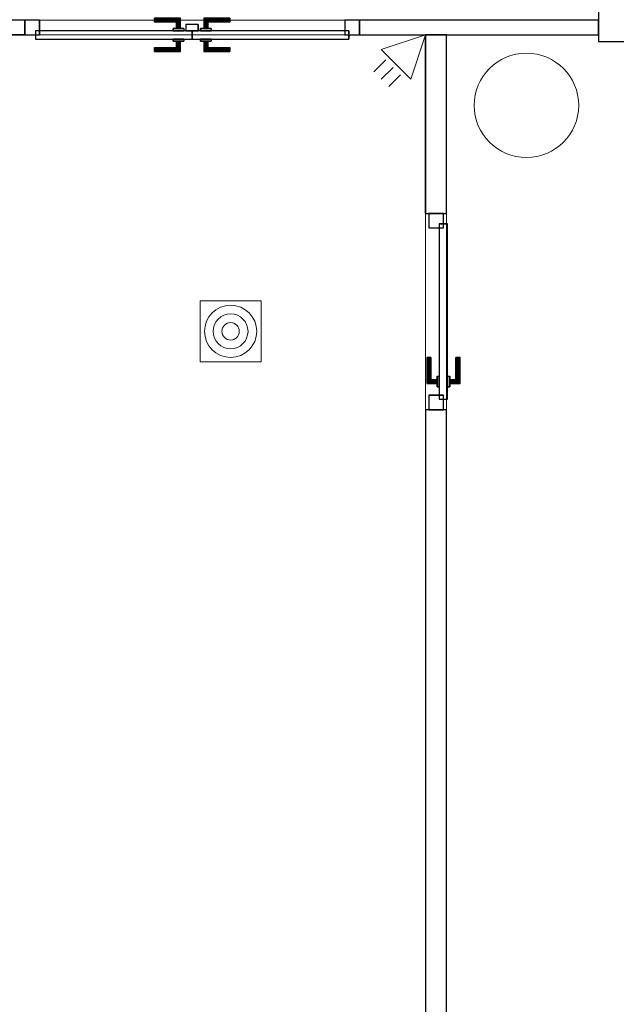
# Model space of a CAD drawing. Header units: metres. Extents: x 397.7 to 427.5, y 12.7 to 28.4.
# Tile 124 of 130: x 418.6 to 421.4, y 19.6 to 24.3. Entities that reach past the tile are written whole.
import ezdxf

# ---------------------------------------------------------------- set-up
doc = ezdxf.new("R2010")
doc.units = ezdxf.units.M
doc.layers.add('01_CARPINTERIA', color=5, linetype='Continuous', lineweight=25, true_color=0x0000ff)
for name, color, linetype, lineweight in [('A-COLS-____-MCUT', 7, 'Continuous', 18), ('A-COLS-____-OTLN', 7, 'Continuous', 18), ('A-DETL-GENF-OTLN', 7, 'Continuous', 18), ('A-GENM-____-OTLN', 7, 'Continuous', 18), ('A-WALL-____-MCUT', 7, 'Continuous', 25), ('A-WALL-____-OTLN', 7, 'Continuous', 25)]:
    doc.layers.add(name, color=color, linetype=linetype, lineweight=lineweight)

# ---------------------------------------------------------------- blocks, each defined once
blk = doc.blocks.new('Family - Mampara P2-152702-05_TEL_P2')
at = {"layer": 'A-WALL-____-MCUT', "color": 253, "true_color": 0xaaaaaa}
for p, q in [((1.1442, 0.07), (0, 0.07)), ((0, 0.07), (0, 0)), ((1.1442, 0), (1.1442, 0.07)), ((2.7444, 0.07), (2.7444, 0)), ((3.89, 0.07), (2.7444, 0.07)), ((3.89, 0), (3.89, 0.07)), ((0, 0), (1.1442, 0)), ((2.7444, 0), (3.89, 0))]:
    blk.add_line(p, q, dxfattribs=at)
at = {"layer": 'A-WALL-____-OTLN', "color": 253, "true_color": 0xaaaaaa}
for p, q in [((1.1442, 0.07), (0, 0.07)), ((0, 0.07), (0, 0)), ((1.1442, 0), (1.1442, 0.07)), ((2.7444, 0.07), (2.7444, 0)), ((2.7444, 0.07), (3.89, 0.07)), ((3.89, 0.07), (3.89, 0)), ((0, 0), (1.1442, 0)), ((2.7444, 0), (3.89, 0))]:
    blk.add_line(p, q, dxfattribs=at)
at = {"layer": 'A-WALL-____-OTLN', "color": 253, "lineweight": 18, "true_color": 0xaaaaaa}
blk.add_line((0, 0), (3.89, 0), dxfattribs=at)
blk = doc.blocks.new('Family - Vano puerta-152704-05_TEL_P2')
at = {"layer": 'A-GENM-____-OTLN', "color": 253, "true_color": 0xaaaaaa}
for p, q in [((418.5926, 24.3069), (418.5926, 24.2369)), ((420.1927, 24.3069), (418.5926, 24.3069)), ((418.5926, 24.3069), (418.5926, 24.2369)), ((418.5926, 24.3069), (420.1927, 24.3069)), ((420.1927, 24.2369), (420.1927, 24.3069)), ((420.1927, 24.3069), (420.1927, 24.2369)), ((418.5926, 24.2369), (420.1927, 24.2369)), ((420.1927, 24.2369), (418.5926, 24.2369))]:
    blk.add_line(p, q, dxfattribs=at)
blk = doc.blocks.new('Family - LONDR55-XX_ZZ-ARQ-CAA-M3D-Londres55-152778-05_TEL_P2')
at = {"layer": '01_CARPINTERIA', "color": 161, "true_color": 0xaaaaff}
for p, q in [((0.6196, 0.1487), (0.6196, 0.15)), ((0.6196, 0.15), (0.6196, 0.1487)), ((0.7446, 0.15), (0.6196, 0.15)), ((0.6196, 0.145), (0.6196, 0.1487)), ((0.6196, 0.1487), (0.6196, 0.145)), ((0.7432, 0.1487), (0.6196, 0.1487)), ((0.7432, 0.1487), (0.6196, 0.1487)), ((0.6196, 0.14), (0.6196, 0.145)), ((0.6196, 0.145), (0.6196, 0.14)), ((0.7396, 0.145), (0.6196, 0.145)), ((0.7396, 0.145), (0.6196, 0.145)), ((0.7396, 0.145), (0.7346, 0.14)), ((0.7346, 0.14), (0.7396, 0.145)), ((0.7432, 0.1487), (0.7396, 0.145)), ((0.7396, 0.145), (0.7432, 0.1487)), ((0.7396, 0.1), (0.7396, 0.145)), ((0.7396, 0.1), (0.7396, 0.145)), ((0.7446, 0.15), (0.7432, 0.1487)), ((0.7432, 0.1487), (0.7446, 0.15)), ((0.7432, 0.1), (0.7432, 0.1487)), ((0.7432, 0.1), (0.7432, 0.1487)), ((0.7446, 0.1), (0.7446, 0.15)), ((0.8569, 0.1487), (0.8556, 0.15)), ((0.8556, 0.15), (0.8556, 0.1)), ((0.8556, 0.15), (0.8569, 0.1487)), ((0.9806, 0.15), (0.8556, 0.15)), ((0.8606, 0.145), (0.8569, 0.1487)), ((0.8569, 0.1487), (0.8569, 0.1)), ((0.8569, 0.1487), (0.8569, 0.1)), ((0.8569, 0.1487), (0.8606, 0.145)), ((0.9806, 0.1487), (0.8569, 0.1487)), ((0.9806, 0.1487), (0.8569, 0.1487)), ((0.8656, 0.14), (0.8606, 0.145)), ((0.8606, 0.145), (0.8606, 0.1)), ((0.8606, 0.145), (0.8606, 0.1)), ((0.8606, 0.145), (0.8656, 0.14)), ((0.9806, 0.145), (0.8606, 0.145)), ((0.9806, 0.145), (0.8606, 0.145)), ((0.9806, 0.1487), (0.9806, 0.15)), ((0.9806, 0.15), (0.9806, 0.1487)), ((0.9806, 0.145), (0.9806, 0.1487)), ((0.9806, 0.1487), (0.9806, 0.145)), ((0.9806, 0.145), (0.9806, 0.14)), ((0.9806, 0.14), (0.9806, 0.145)), ((0.6196, 0.135), (0.6196, 0.14)), ((0.6196, 0.14), (0.6196, 0.135)), ((0.6196, 0.14), (0.7346, 0.14)), ((0.7346, 0.14), (0.6196, 0.14)), ((0.6196, 0.135), (0.6196, 0.1313)), ((0.6196, 0.1313), (0.6196, 0.135)), ((0.7296, 0.135), (0.6196, 0.135)), ((0.7296, 0.135), (0.6196, 0.135)), ((0.6196, 0.1313), (0.6196, 0.13)), ((0.6196, 0.13), (0.6196, 0.1313)), ((0.7259, 0.1313), (0.6196, 0.1313)), ((0.7259, 0.1313), (0.6196, 0.1313)), ((0.7246, 0.13), (0.6196, 0.13)), ((0.7596, 0.1), (0.7096, 0.1)), ((0.7096, 0.1), (0.7596, 0.1)), ((0.7096, 0.09), (0.7096, 0.1)), ((0.7096, 0.09), (0.7096, 0.1)), ((0.7246, 0.13), (0.7259, 0.1313)), ((0.7259, 0.1313), (0.7246, 0.13)), ((0.7246, 0.1), (0.7246, 0.13)), ((0.7259, 0.1), (0.7246, 0.1)), ((0.7246, 0.1), (0.7259, 0.1)), ((0.7259, 0.1313), (0.7296, 0.135)), ((0.7296, 0.135), (0.7259, 0.1313)), ((0.7259, 0.1), (0.7259, 0.1313)), ((0.7259, 0.1), (0.7259, 0.1313)), ((0.7296, 0.1), (0.7259, 0.1)), ((0.7259, 0.1), (0.7296, 0.1)), ((0.7296, 0.135), (0.7346, 0.14)), ((0.7346, 0.14), (0.7296, 0.135)), ((0.7296, 0.1), (0.7296, 0.135)), ((0.7296, 0.1), (0.7296, 0.135)), ((0.7346, 0.1), (0.7296, 0.1)), ((0.7296, 0.1), (0.7346, 0.1)), ((0.7346, 0.14), (0.7346, 0.1)), ((0.7346, 0.1), (0.7346, 0.14)), ((0.7396, 0.1), (0.7346, 0.1)), ((0.7346, 0.1), (0.7396, 0.1)), ((0.7396, 0.1), (0.7432, 0.1)), ((0.7432, 0.1), (0.7396, 0.1)), ((0.7432, 0.1), (0.7446, 0.1)), ((0.7446, 0.1), (0.7432, 0.1)), ((0.7596, 0.09), (0.7596, 0.1)), ((0.7596, 0.1), (0.7596, 0.09)), ((0.8906, 0.1), (0.8406, 0.1)), ((0.8406, 0.1), (0.8906, 0.1)), ((0.8406, 0.09), (0.8406, 0.1)), ((0.8406, 0.09), (0.8406, 0.1)), ((0.8569, 0.1), (0.8556, 0.1)), ((0.8556, 0.1), (0.8569, 0.1)), ((0.8606, 0.1), (0.8569, 0.1)), ((0.8569, 0.1), (0.8606, 0.1)), ((0.8656, 0.1), (0.8606, 0.1)), ((0.8606, 0.1), (0.8656, 0.1)), ((0.8656, 0.1), (0.8656, 0.14)), ((0.8656, 0.14), (0.8656, 0.1)), ((0.8656, 0.14), (0.8706, 0.135)), ((0.8706, 0.135), (0.8656, 0.14)), ((0.8656, 0.14), (0.9806, 0.14)), ((0.9806, 0.14), (0.8656, 0.14)), ((0.8706, 0.1), (0.8656, 0.1)), ((0.8656, 0.1), (0.8706, 0.1)), ((0.8706, 0.135), (0.8706, 0.1)), ((0.8706, 0.135), (0.8742, 0.1313)), ((0.8742, 0.1313), (0.8706, 0.135)), ((0.8706, 0.135), (0.8706, 0.1)), ((0.9806, 0.135), (0.8706, 0.135)), ((0.9806, 0.135), (0.8706, 0.135)), ((0.8706, 0.1), (0.8742, 0.1)), ((0.8742, 0.1), (0.8706, 0.1)), ((0.8742, 0.1313), (0.8742, 0.1)), ((0.8742, 0.1313), (0.8756, 0.13)), ((0.8756, 0.13), (0.8742, 0.1313)), ((0.8742, 0.1313), (0.8742, 0.1)), ((0.9806, 0.1313), (0.8742, 0.1313)), ((0.9806, 0.1313), (0.8742, 0.1313)), ((0.8742, 0.1), (0.8756, 0.1)), ((0.8756, 0.1), (0.8742, 0.1)), ((0.8756, 0.13), (0.8756, 0.1)), ((0.9806, 0.13), (0.8756, 0.13)), ((0.8906, 0.09), (0.8906, 0.1)), ((0.8906, 0.1), (0.8906, 0.09)), ((0.9806, 0.14), (0.9806, 0.135)), ((0.9806, 0.135), (0.9806, 0.14)), ((0.9806, 0.135), (0.9806, 0.1313)), ((0.9806, 0.1313), (0.9806, 0.135)), ((0.9806, 0.1313), (0.9806, 0.13)), ((0.9806, 0.13), (0.9806, 0.1313)), ((0.07, 0.07), (0, 0.07)), ((0, 0.07), (0, 0)), ((0.07, 0.07), (0, 0.07)), ((0, 0), (0, 0.07)), ((0.7996, 0.09), (0.05, 0.09)), ((0.05, 0.09), (0.05, 0.05)), ((0.7996, 0.09), (0.05, 0.09)), ((0.05, 0.05), (0.05, 0.09)), ((0.05, 0.05), (0.7996, 0.05)), ((0.05, 0.05), (0.7996, 0.05)), ((0.07, 0), (0.07, 0.07)), ((0.07, 0), (0.07, 0.07)), ((0.7596, 0.09), (0.7096, 0.09)), ((0.7096, 0.09), (0.7596, 0.09)), ((0.7096, 0.05), (0.7596, 0.05)), ((0.7596, 0.05), (0.7096, 0.05)), ((0.7096, 0.04), (0.7096, 0.05)), ((0.7096, 0.04), (0.7096, 0.05)), ((0.7596, 0.04), (0.7596, 0.05)), ((0.7596, 0.05), (0.7596, 0.04)), ((0.8306, 0.05), (0.7706, 0.05)), ((0.7706, 0.05), (0.7706, 0.02)), ((0.8306, 0.05), (0.7706, 0.05)), ((0.7706, 0.02), (0.7706, 0.05)), ((0.7996, 0.05), (0.7996, 0.09)), ((0.7996, 0.05), (0.7996, 0.09)), ((1.5501, 0.09), (0.8006, 0.09)), ((0.8006, 0.09), (0.8006, 0.05)), ((1.5501, 0.09), (0.8006, 0.09)), ((0.8006, 0.05), (0.8006, 0.09)), ((0.8006, 0.05), (1.5501, 0.05)), ((0.8006, 0.05), (1.5501, 0.05)), ((0.8306, 0.02), (0.8306, 0.05)), ((0.8306, 0.02), (0.8306, 0.05)), ((0.8906, 0.09), (0.8406, 0.09)), ((0.8406, 0.09), (0.8906, 0.09)), ((0.8406, 0.05), (0.8906, 0.05)), ((0.8906, 0.05), (0.8406, 0.05)), ((0.8406, 0.04), (0.8406, 0.05)), ((0.8406, 0.04), (0.8406, 0.05)), ((0.8906, 0.04), (0.8906, 0.05)), ((0.8906, 0.05), (0.8906, 0.04)), ((1.6001, 0.07), (1.5301, 0.07)), ((1.5301, 0.07), (1.5301, 0)), ((1.6001, 0.07), (1.5301, 0.07)), ((1.5301, 0), (1.5301, 0.07)), ((1.5501, 0.05), (1.5501, 0.09)), ((1.5501, 0.05), (1.5501, 0.09)), ((1.6001, 0), (1.6001, 0.07)), ((1.6001, 0), (1.6001, 0.07)), ((0, 0), (0.07, 0)), ((0, 0), (0.07, 0)), ((0.6196, 0.0087), (0.6196, 0.01)), ((0.6196, 0.01), (0.6196, 0.0087)), ((0.6196, 0.01), (0.7246, 0.01)), ((0.6196, 0.005), (0.6196, 0.0087)), ((0.6196, 0.0087), (0.6196, 0.005)), ((0.6196, 0.0087), (0.7259, 0.0087)), ((0.6196, 0.0087), (0.7259, 0.0087)), ((0.6196, 0), (0.6196, 0.005)), ((0.6196, 0.005), (0.6196, 0)), ((0.6196, 0.005), (0.7296, 0.005)), ((0.6196, 0.005), (0.7296, 0.005)), ((0.6196, -0.005), (0.6196, 0)), ((0.7346, 0), (0.6196, 0)), ((0.6196, 0), (0.7346, 0)), ((0.7096, 0.04), (0.7596, 0.04)), ((0.7596, 0.04), (0.7096, 0.04)), ((0.7259, 0.04), (0.7246, 0.04)), ((0.7246, 0.04), (0.7259, 0.04)), ((0.7246, 0.01), (0.7246, 0.04)), ((0.7259, 0.0087), (0.7246, 0.01)), ((0.7246, 0.01), (0.7259, 0.0087)), ((0.7296, 0.04), (0.7259, 0.04)), ((0.7259, 0.04), (0.7296, 0.04)), ((0.7259, 0.0087), (0.7259, 0.04)), ((0.7259, 0.0087), (0.7259, 0.04)), ((0.7296, 0.005), (0.7259, 0.0087)), ((0.7259, 0.0087), (0.7296, 0.005)), ((0.7296, 0.04), (0.7346, 0.04)), ((0.7346, 0.04), (0.7296, 0.04)), ((0.7296, 0.005), (0.7296, 0.04)), ((0.7296, 0.005), (0.7296, 0.04)), ((0.7346, 0), (0.7296, 0.005)), ((0.7296, 0.005), (0.7346, 0)), ((0.7346, 0.04), (0.7396, 0.04)), ((0.7396, 0.04), (0.7346, 0.04)), ((0.7346, 0.04), (0.7346, 0)), ((0.7346, 0), (0.7346, 0.04)), ((0.7396, 0.04), (0.7432, 0.04)), ((0.7432, 0.04), (0.7396, 0.04)), ((0.7396, -0.005), (0.7396, 0.04)), ((0.7396, -0.005), (0.7396, 0.04)), ((0.7432, 0.04), (0.7446, 0.04)), ((0.7446, 0.04), (0.7432, 0.04)), ((0.7432, -0.0087), (0.7432, 0.04)), ((0.7432, -0.0087), (0.7432, 0.04)), ((0.7446, -0.01), (0.7446, 0.04)), ((0.7706, 0.02), (0.8306, 0.02)), ((0.7706, 0.02), (0.8306, 0.02)), ((0.8406, 0.04), (0.8906, 0.04)), ((0.8906, 0.04), (0.8406, 0.04)), ((0.8569, 0.04), (0.8556, 0.04)), ((0.8556, 0.04), (0.8569, 0.04)), ((0.8556, 0.04), (0.8556, -0.01)), ((0.8606, 0.04), (0.8569, 0.04)), ((0.8569, 0.04), (0.8606, 0.04)), ((0.8569, 0.04), (0.8569, -0.0087)), ((0.8569, 0.04), (0.8569, -0.0087)), ((0.8606, 0.04), (0.8656, 0.04)), ((0.8656, 0.04), (0.8606, 0.04)), ((0.8606, 0.04), (0.8606, -0.005)), ((0.8606, 0.04), (0.8606, -0.005)), ((0.8606, -0.005), (0.8656, 0)), ((0.8656, 0), (0.8606, -0.005)), ((0.8656, 0.04), (0.8706, 0.04)), ((0.8706, 0.04), (0.8656, 0.04)), ((0.8656, 0), (0.8656, 0.04)), ((0.8656, 0.04), (0.8656, 0)), ((0.8706, 0.005), (0.8656, 0)), ((0.8656, 0), (0.8706, 0.005)), ((0.9806, 0), (0.8656, 0)), ((0.8656, 0), (0.9806, 0)), ((0.8706, 0.04), (0.8742, 0.04)), ((0.8742, 0.04), (0.8706, 0.04)), ((0.8706, 0.04), (0.8706, 0.005)), ((0.8706, 0.04), (0.8706, 0.005)), ((0.8742, 0.0087), (0.8706, 0.005)), ((0.8706, 0.005), (0.8742, 0.0087)), ((0.8706, 0.005), (0.9806, 0.005)), ((0.8706, 0.005), (0.9806, 0.005)), ((0.8742, 0.04), (0.8756, 0.04)), ((0.8756, 0.04), (0.8742, 0.04)), ((0.8742, 0.04), (0.8742, 0.0087)), ((0.8742, 0.04), (0.8742, 0.0087)), ((0.8756, 0.01), (0.8742, 0.0087)), ((0.8742, 0.0087), (0.8756, 0.01)), ((0.8742, 0.0087), (0.9806, 0.0087)), ((0.8742, 0.0087), (0.9806, 0.0087)), ((0.8756, 0.04), (0.8756, 0.01)), ((0.8756, 0.01), (0.9806, 0.01)), ((0.9806, 0.0087), (0.9806, 0.01)), ((0.9806, 0.01), (0.9806, 0.0087)), ((0.9806, 0.005), (0.9806, 0.0087)), ((0.9806, 0.0087), (0.9806, 0.005)), ((0.9806, 0.005), (0.9806, 0)), ((0.9806, 0), (0.9806, 0.005)), ((0.9806, 0), (0.9806, -0.005)), ((0.9806, -0.005), (0.9806, 0)), ((1.5301, 0), (1.6001, 0)), ((1.5301, 0), (1.6001, 0)), ((0.6196, 0), (0.6196, -0.005)), ((0.6196, -0.005), (0.6196, -0.0087)), ((0.6196, -0.0087), (0.6196, -0.005)), ((0.6196, -0.005), (0.7396, -0.005)), ((0.6196, -0.005), (0.7396, -0.005)), ((0.6196, -0.0087), (0.6196, -0.01)), ((0.6196, -0.01), (0.6196, -0.0087)), ((0.6196, -0.0087), (0.7432, -0.0087)), ((0.6196, -0.0087), (0.7432, -0.0087)), ((0.6196, -0.01), (0.7446, -0.01)), ((0.7346, 0), (0.7396, -0.005)), ((0.7396, -0.005), (0.7346, 0)), ((0.7396, -0.005), (0.7432, -0.0087)), ((0.7432, -0.0087), (0.7396, -0.005)), ((0.7432, -0.0087), (0.7446, -0.01)), ((0.7446, -0.01), (0.7432, -0.0087)), ((0.8556, -0.01), (0.8569, -0.0087)), ((0.8569, -0.0087), (0.8556, -0.01)), ((0.8556, -0.01), (0.9806, -0.01)), ((0.8569, -0.0087), (0.8606, -0.005)), ((0.8606, -0.005), (0.8569, -0.0087)), ((0.8569, -0.0087), (0.9806, -0.0087)), ((0.8569, -0.0087), (0.9806, -0.0087)), ((0.8606, -0.005), (0.9806, -0.005)), ((0.8606, -0.005), (0.9806, -0.005)), ((0.9806, -0.005), (0.9806, -0.0087)), ((0.9806, -0.0087), (0.9806, -0.005)), ((0.9806, -0.0087), (0.9806, -0.01)), ((0.9806, -0.01), (0.9806, -0.0087))]:
    blk.add_line(p, q, dxfattribs=at)
blk = doc.blocks.new('Family - Porta P2-152779-05_TEL_P2')
blk.add_blockref('Family - LONDR55-XX_ZZ-ARQ-CAA-M3D-Londres55-152778-05_TEL_P2', (0, 0))
blk = doc.blocks.new('Family - Evans P2-153044-05_TEL_P2')
at = {"layer": 'A-WALL-____-MCUT', "color": 253, "true_color": 0xaaaaaa}
for p, q in [((3.8635, 0.17), (0, 0.17)), ((0, 0.17), (0, 0)), ((3.8635, 0), (3.8635, 0.17)), ((0, 0), (3.8635, 0))]:
    blk.add_line(p, q, dxfattribs=at)
at = {"layer": 'A-WALL-____-OTLN', "color": 253, "true_color": 0xaaaaaa}
for p, q in [((3.8635, 0.17), (0, 0.17)), ((0, 0.17), (0, 0)), ((3.8635, 0), (3.8635, 0.17)), ((0, 0), (3.8635, 0))]:
    blk.add_line(p, q, dxfattribs=at)
at = {"layer": 'A-WALL-____-OTLN', "color": 253, "lineweight": 18, "true_color": 0xaaaaaa}
blk.add_line((0, 0), (3.8635, 0), dxfattribs=at)
blk = doc.blocks.new('Family - Pilar P2-153166-05_TEL_P2')
at = {"layer": 'A-COLS-____-MCUT', "color": 253, "true_color": 0xaaaaaa}
for start, end in [(360, 180), (180, 360)]:
    blk.add_arc((0.25, 0.25), 0.25, start, end, dxfattribs=at)
at = {"layer": 'A-COLS-____-OTLN', "color": 253, "true_color": 0xaaaaaa}
for start, end in [(360, 180), (180, 360)]:
    blk.add_arc((0.25, 0.25), 0.25, start, end, dxfattribs=at)
blk = doc.blocks.new('Family - LONDR55-XX_ZZ-ARQ-CAA-M3D-Londres55-153252-05_TEL_P2')
at = {"layer": '01_CARPINTERIA', "color": 161, "true_color": 0xaaaaff}
for p, q in [((0.69, 0.1487), (0.69, 0.15)), ((0.69, 0.15), (0.69, 0.1487)), ((0.815, 0.15), (0.69, 0.15)), ((0.69, 0.145), (0.69, 0.1487)), ((0.69, 0.1487), (0.69, 0.145)), ((0.8137, 0.1487), (0.69, 0.1487)), ((0.8137, 0.1487), (0.69, 0.1487)), ((0.69, 0.14), (0.69, 0.145)), ((0.69, 0.145), (0.69, 0.14)), ((0.81, 0.145), (0.69, 0.145)), ((0.81, 0.145), (0.69, 0.145)), ((0.81, 0.145), (0.805, 0.14)), ((0.805, 0.14), (0.81, 0.145)), ((0.8137, 0.1487), (0.81, 0.145)), ((0.81, 0.145), (0.8137, 0.1487)), ((0.81, 0.1), (0.81, 0.145)), ((0.81, 0.1), (0.81, 0.145)), ((0.815, 0.15), (0.8137, 0.1487)), ((0.8137, 0.1487), (0.815, 0.15)), ((0.8137, 0.1), (0.8137, 0.1487)), ((0.8137, 0.1), (0.8137, 0.1487)), ((0.815, 0.1), (0.815, 0.15)), ((0.69, 0.135), (0.69, 0.14)), ((0.69, 0.14), (0.69, 0.135)), ((0.69, 0.14), (0.805, 0.14)), ((0.805, 0.14), (0.69, 0.14)), ((0.69, 0.135), (0.69, 0.1313)), ((0.69, 0.1313), (0.69, 0.135)), ((0.8, 0.135), (0.69, 0.135)), ((0.8, 0.135), (0.69, 0.135)), ((0.69, 0.1313), (0.69, 0.13)), ((0.69, 0.13), (0.69, 0.1313)), ((0.7963, 0.1313), (0.69, 0.1313)), ((0.7963, 0.1313), (0.69, 0.1313)), ((0.795, 0.13), (0.69, 0.13)), ((0.83, 0.1), (0.78, 0.1)), ((0.78, 0.1), (0.83, 0.1)), ((0.78, 0.09), (0.78, 0.1)), ((0.78, 0.09), (0.78, 0.1)), ((0.795, 0.13), (0.7963, 0.1313)), ((0.7963, 0.1313), (0.795, 0.13)), ((0.795, 0.1), (0.795, 0.13)), ((0.7963, 0.1), (0.795, 0.1)), ((0.795, 0.1), (0.7963, 0.1)), ((0.7963, 0.1313), (0.8, 0.135)), ((0.8, 0.135), (0.7963, 0.1313)), ((0.7963, 0.1), (0.7963, 0.1313)), ((0.7963, 0.1), (0.7963, 0.1313)), ((0.8, 0.1), (0.7963, 0.1)), ((0.7963, 0.1), (0.8, 0.1)), ((0.8, 0.135), (0.805, 0.14)), ((0.805, 0.14), (0.8, 0.135)), ((0.8, 0.1), (0.8, 0.135)), ((0.8, 0.1), (0.8, 0.135)), ((0.805, 0.1), (0.8, 0.1)), ((0.8, 0.1), (0.805, 0.1)), ((0.805, 0.14), (0.805, 0.1)), ((0.805, 0.1), (0.805, 0.14)), ((0.81, 0.1), (0.805, 0.1)), ((0.805, 0.1), (0.81, 0.1)), ((0.81, 0.1), (0.8137, 0.1)), ((0.8137, 0.1), (0.81, 0.1)), ((0.8137, 0.1), (0.815, 0.1)), ((0.815, 0.1), (0.8137, 0.1)), ((0.83, 0.09), (0.83, 0.1)), ((0.83, 0.1), (0.83, 0.09)), ((0.07, 0.07), (0, 0.07)), ((0, 0.07), (0, 0)), ((0.07, 0.07), (0, 0.07)), ((0, 0), (0, 0.07)), ((0.89, 0.09), (0.05, 0.09)), ((0.05, 0.09), (0.05, 0.05)), ((0.89, 0.09), (0.05, 0.09)), ((0.05, 0.05), (0.05, 0.09)), ((0.05, 0.05), (0.89, 0.05)), ((0.05, 0.05), (0.89, 0.05)), ((0.07, 0), (0.07, 0.07)), ((0.07, 0), (0.07, 0.07)), ((0.83, 0.09), (0.78, 0.09)), ((0.78, 0.09), (0.83, 0.09)), ((0.78, 0.05), (0.83, 0.05)), ((0.83, 0.05), (0.78, 0.05)), ((0.78, 0.04), (0.78, 0.05)), ((0.78, 0.04), (0.78, 0.05)), ((0.83, 0.04), (0.83, 0.05)), ((0.83, 0.05), (0.83, 0.04)), ((0.94, 0.07), (0.87, 0.07)), ((0.87, 0.07), (0.87, 0)), ((0.94, 0.07), (0.87, 0.07)), ((0.87, 0), (0.87, 0.07)), ((0.89, 0.05), (0.89, 0.09)), ((0.89, 0.05), (0.89, 0.09)), ((0.94, 0), (0.94, 0.07)), ((0.94, 0), (0.94, 0.07)), ((0, 0), (0.07, 0)), ((0, 0), (0.07, 0)), ((0.69, 0.0087), (0.69, 0.01)), ((0.69, 0.01), (0.69, 0.0087)), ((0.69, 0.01), (0.795, 0.01)), ((0.69, 0.005), (0.69, 0.0087)), ((0.69, 0.0087), (0.69, 0.005)), ((0.69, 0.0087), (0.7963, 0.0087)), ((0.69, 0.0087), (0.7963, 0.0087)), ((0.69, 0), (0.69, 0.005)), ((0.69, 0.005), (0.69, 0)), ((0.69, 0.005), (0.8, 0.005)), ((0.69, 0.005), (0.8, 0.005)), ((0.69, -0.005), (0.69, 0)), ((0.805, 0), (0.69, 0)), ((0.69, 0), (0.805, 0)), ((0.78, 0.04), (0.83, 0.04)), ((0.83, 0.04), (0.78, 0.04)), ((0.7963, 0.04), (0.795, 0.04)), ((0.795, 0.04), (0.7963, 0.04)), ((0.795, 0.01), (0.795, 0.04)), ((0.7963, 0.0087), (0.795, 0.01)), ((0.795, 0.01), (0.7963, 0.0087)), ((0.8, 0.04), (0.7963, 0.04)), ((0.7963, 0.04), (0.8, 0.04)), ((0.7963, 0.0087), (0.7963, 0.04)), ((0.7963, 0.0087), (0.7963, 0.04)), ((0.8, 0.005), (0.7963, 0.0087)), ((0.7963, 0.0087), (0.8, 0.005)), ((0.8, 0.04), (0.805, 0.04)), ((0.805, 0.04), (0.8, 0.04)), ((0.8, 0.005), (0.8, 0.04)), ((0.8, 0.005), (0.8, 0.04)), ((0.805, 0), (0.8, 0.005)), ((0.8, 0.005), (0.805, 0)), ((0.805, 0.04), (0.81, 0.04)), ((0.81, 0.04), (0.805, 0.04)), ((0.805, 0.04), (0.805, 0)), ((0.805, 0), (0.805, 0.04)), ((0.805, 0), (0.81, -0.005)), ((0.81, -0.005), (0.805, 0)), ((0.81, 0.04), (0.8137, 0.04)), ((0.8137, 0.04), (0.81, 0.04)), ((0.81, -0.005), (0.81, 0.04)), ((0.81, -0.005), (0.81, 0.04)), ((0.8137, 0.04), (0.815, 0.04)), ((0.815, 0.04), (0.8137, 0.04)), ((0.8137, -0.0087), (0.8137, 0.04)), ((0.8137, -0.0087), (0.8137, 0.04)), ((0.815, -0.01), (0.815, 0.04)), ((0.87, 0), (0.94, 0)), ((0.87, 0), (0.94, 0)), ((0.69, 0), (0.69, -0.005)), ((0.69, -0.005), (0.69, -0.0087)), ((0.69, -0.0087), (0.69, -0.005)), ((0.69, -0.005), (0.81, -0.005)), ((0.69, -0.005), (0.81, -0.005)), ((0.69, -0.0087), (0.69, -0.01)), ((0.69, -0.01), (0.69, -0.0087)), ((0.69, -0.0087), (0.8137, -0.0087)), ((0.69, -0.0087), (0.8137, -0.0087)), ((0.69, -0.01), (0.815, -0.01)), ((0.81, -0.005), (0.8137, -0.0087)), ((0.8137, -0.0087), (0.81, -0.005)), ((0.8137, -0.0087), (0.815, -0.01)), ((0.815, -0.01), (0.8137, -0.0087))]:
    blk.add_line(p, q, dxfattribs=at)
blk = doc.blocks.new('Family - Porta P2-153253-05_TEL_P2')
blk.add_blockref('Family - LONDR55-XX_ZZ-ARQ-CAA-M3D-Londres55-153252-05_TEL_P2', (0, 0))
blk = doc.blocks.new('Family - Mampara P2-153343-05_TEL_P2')
at = {"layer": 'A-WALL-____-MCUT', "color": 253, "true_color": 0xaaaaaa}
for p, q in [((4.2271, 0.1), (0, 0.1)), ((4.2271, 0), (4.2271, 0.1)), ((5.1671, 0.1), (5.1671, 0)), ((6.0214, 0.1), (5.1671, 0.1)), ((6.0214, 0), (6.0214, 0.1)), ((0, 0), (4.2271, 0)), ((5.1671, 0), (6.0214, 0))]:
    blk.add_line(p, q, dxfattribs=at)
at = {"layer": 'A-WALL-____-OTLN', "color": 253, "true_color": 0xaaaaaa}
for p, q in [((4.2271, 0.1), (0, 0.1)), ((4.2271, 0), (4.2271, 0.1)), ((5.1671, 0.1), (5.1671, 0)), ((5.1671, 0.1), (6.0214, 0.1)), ((6.0214, 0.1), (6.0214, 0)), ((0, 0), (4.2271, 0)), ((5.1671, 0), (6.0214, 0))]:
    blk.add_line(p, q, dxfattribs=at)
at = {"layer": 'A-WALL-____-OTLN', "color": 253, "lineweight": 18, "true_color": 0xaaaaaa}
blk.add_line((0, 0), (6.0214, 0), dxfattribs=at)
blk = doc.blocks.new('Family - Vano puerta-153345-05_TEL_P2')
at = {"layer": 'A-GENM-____-OTLN', "color": 253, "true_color": 0xaaaaaa}
for p, q in [((420.6098, 23.3826), (420.5098, 23.3826)), ((420.5098, 23.3826), (420.5098, 22.4426)), ((420.6098, 23.3826), (420.5098, 23.3826)), ((420.5098, 22.4426), (420.5098, 23.3826)), ((420.6098, 22.4426), (420.6098, 23.3826)), ((420.6098, 23.3826), (420.6098, 22.4426)), ((420.5098, 22.4426), (420.6098, 22.4426)), ((420.6098, 22.4426), (420.5098, 22.4426))]:
    blk.add_line(p, q, dxfattribs=at)
blk = doc.blocks.new('LONDR55-XX_ZZ-ARQ-CAA-M3D-Londres55_ifc-1-05_TEL_P2')
at = {"layer": '01_CARPINTERIA', "color": 253, "lineweight": 18, "true_color": 0xaaaaaa}
for name, p, rotation in [('Family - Porta P2-152779-05_TEL_P2', (420.1927, 24.3069), 180), ('Family - Porta P2-153253-05_TEL_P2', (420.5248, 23.3826), 270)]:
    blk.add_blockref(name, p, dxfattribs=dict(at, rotation=rotation))
at = {"layer": 'A-COLS-____-OTLN', "color": 253, "lineweight": 18, "true_color": 0xaaaaaa}
blk.add_blockref('Family - Pilar P2-153166-05_TEL_P2', (420.742, 23.6495), dxfattribs=at)
at = {"layer": 'A-GENM-____-OTLN', "color": 253, "lineweight": 18, "true_color": 0xaaaaaa}
for name in ['Family - Vano puerta-152704-05_TEL_P2', 'Family - Vano puerta-153345-05_TEL_P2']:
    blk.add_blockref(name, (0, 0), dxfattribs=at)
at = {"layer": 'A-WALL-____-OTLN', "color": 253, "lineweight": 18, "true_color": 0xaaaaaa}
for name, p, rotation in [('Family - Evans P2-153044-05_TEL_P2', (421.507, 24.2048), 90), ('Family - Mampara P2-152702-05_TEL_P2', (421.337, 24.3069), 180), ('Family - Mampara P2-153343-05_TEL_P2', (420.6098, 18.2155), 90)]:
    blk.add_blockref(name, p, dxfattribs=dict(at, rotation=rotation))
blk = doc.blocks.new('ZYR_08_04 Altaveu Sostre Encastat - Altaveu Encastat 08 _Rect_-911407-05_TEL_P2')
at = {"layer": 'A-DETL-GENF-OTLN', "color": 6, "true_color": 0xff00ff}
for p, q in [((-0.145825, 0.145825), (0.145825, 0.145825)), ((-0.145825, -0.145825), (-0.145825, 0.145825)), ((0.145825, 0.145825), (0.145825, -0.145825)), ((0.145825, -0.145825), (-0.145825, -0.145825))]:
    blk.add_line(p, q, dxfattribs=at)
for radius in [0.125, 0.083333, 0.041667]:
    blk.add_circle((0, 0), radius, dxfattribs=at)
blk = doc.blocks.new('ZYR_08_03_03 Detector Volumètric - Detector Volumetric-924863-05_TEL_P2')
at = {"layer": 'A-DETL-GENF-OTLN', "color": 6, "true_color": 0xff00ff}
for p, q in [((0, 0), (-0.1, -0.2)), ((0.1, -0.2), (0, 0)), ((0.1, -0.2), (-0.1, -0.2)), ((-0.05, -0.22), (-0.05, -0.3)), ((0, -0.22), (0, -0.3)), ((0.05, -0.22), (0.05, -0.3))]:
    blk.add_line(p, q, dxfattribs=at)

msp = doc.modelspace()

# ---------------------------------------------------------------- block references
at = {"lineweight": 5}
msp.add_blockref('LONDR55-XX_ZZ-ARQ-CAA-M3D-Londres55_ifc-1-05_TEL_P2', (0, 0), dxfattribs=at)
at = {"layer": 'A-DETL-GENF-OTLN', "color": 6, "true_color": 0xff00ff, "rotation": 314.999999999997}
msp.add_blockref('ZYR_08_03_03 Detector Volumètric - Detector Volumetric-924863-05_TEL_P2', (420.5098, 24.2369), dxfattribs=at)
at = {"layer": 'A-DETL-GENF-OTLN', "color": 6, "true_color": 0xff00ff}
msp.add_blockref('ZYR_08_04 Altaveu Sostre Encastat - Altaveu Encastat 08 _Rect_-911407-05_TEL_P2', (419.5765, 22.8179), dxfattribs=at)

doc.saveas('drawing.dxf')
